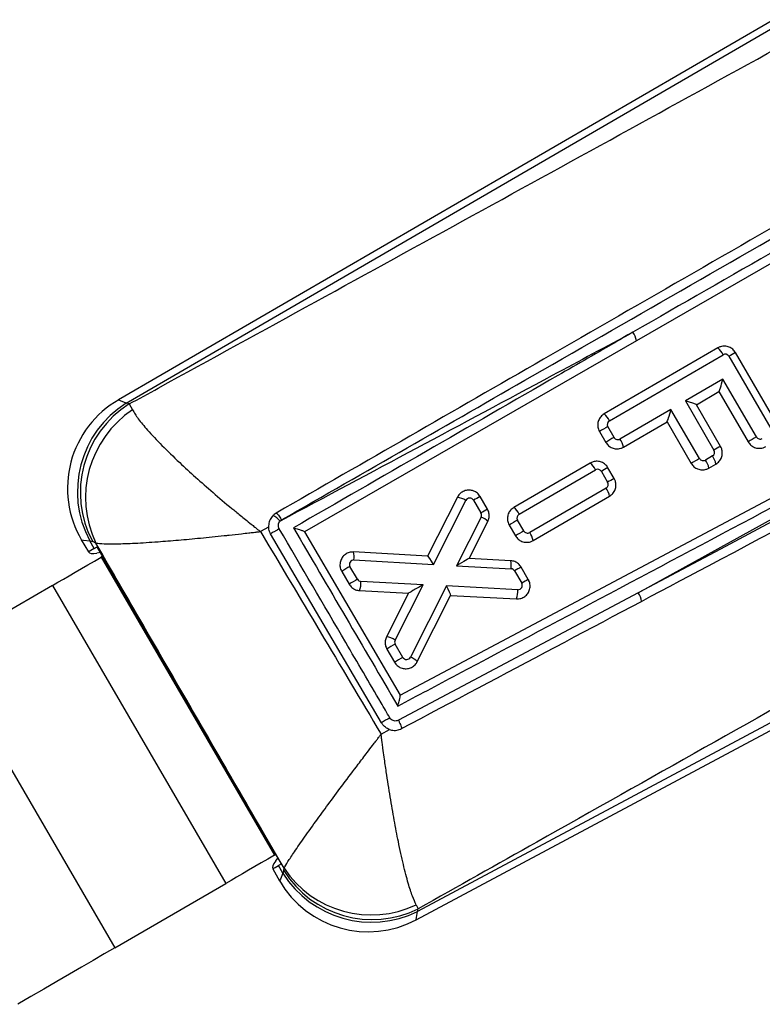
# Model space of a CAD drawing. Extents: x 27 to 187, y 3 to 143.
# Tile 21 of 30: x 48 to 55, y 118 to 128. Entities that reach past the tile are written whole.
import ezdxf

# ---------------------------------------------------------------- set-up
doc = ezdxf.new("R2010")
doc.units = 0
doc.header["$LTSCALE"] = 0.5
doc.layers.get('0').update_dxf_attribs({"linetype": 'CONTINUOUS'})

msp = doc.modelspace()

# ---------------------------------------------------------------- linework, layer by layer
at = {"color": 7, "linetype": 'CONTINUOUS'}
for p, q in [((55.245564, 127.830291), (48.915319, 124.152949)), ((48.991286, 124.121826), (55.27825, 127.774026)), ((56.508558, 126.2153), (50.714349, 122.879094)), ((51.639481, 121.299868), (58.412703, 124.897065)), ((53.939732, 122.288469), (58.517057, 124.824646)), ((54.709004, 124.656358), (53.610525, 124.018234)), ((53.660566, 123.952136), (54.759046, 124.590261)), ((54.816004, 124.575161), (55.221534, 123.877074)), ((55.285409, 123.912973), (54.879879, 124.611061)), ((54.757939, 124.353607), (54.395943, 124.143318)), ((55.08189, 123.795953), (54.757939, 124.353607)), ((54.501678, 124.10716), (54.719559, 124.233731)), ((54.719559, 124.233731), (55.001651, 123.748133)), ((49.019791, 124.114269), (48.991286, 124.121826)), ((49.019791, 124.114269), (49.050256, 124.057572)), ((54.256299, 124.062197), (53.763075, 123.775675)), ((54.532127, 123.587381), (54.256299, 124.062197)), ((54.395943, 124.143318), (54.671772, 123.668503)), ((54.735646, 123.704402), (54.501678, 124.10716)), ((53.706117, 123.790774), (53.645468, 123.895178)), ((53.796754, 123.697658), (54.217919, 123.94232)), ((54.217919, 123.94232), (54.451888, 123.539563)), ((51.794893, 119.127325), (60.539815, 123.80708)), ((60.509112, 123.864451), (51.806809, 119.207503)), ((53.565228, 123.847359), (53.625878, 123.742955)), ((54.656673, 123.611544), (54.589086, 123.572282)), ((53.476327, 123.543261), (52.738135, 123.114433)), ((53.707853, 123.39356), (53.647202, 123.497964)), ((54.622764, 123.494265), (54.69035, 123.533528)), ((52.788176, 123.048335), (53.526369, 123.477164)), ((53.583327, 123.462064), (53.643976, 123.357661)), ((53.628878, 123.300702), (52.890685, 122.871874)), ((52.192103, 123.213172), (51.902707, 122.643508)), ((52.483174, 123.096194), (52.411633, 123.219346)), ((52.924364, 122.793857), (53.662555, 123.222685)), ((51.960549, 122.563227), (52.274581, 123.181388)), ((52.347758, 123.183446), (52.4193, 123.060294)), ((52.420476, 123.020605), (52.18358, 122.55078)), ((50.367464, 122.923323), (50.288117, 122.881219)), ((50.478965, 122.982525), (50.492357, 122.992708)), ((52.307094, 122.620916), (52.486702, 122.977127)), ((52.692838, 122.943558), (52.753488, 122.839154)), ((52.833727, 122.886973), (52.773078, 122.991377)), ((51.457816, 121.030817), (50.387171, 122.85843)), ((50.714349, 122.879094), (51.639481, 121.299868)), ((48.557144, 122.801798), (48.625278, 122.68451)), ((48.681686, 122.716951), (48.638552, 122.791203)), ((48.638552, 122.791203), (48.667058, 122.783646)), ((48.697121, 122.769617), (48.667058, 122.783646)), ((48.681686, 122.716951), (48.709676, 122.733048)), ((50.490572, 119.667381), (48.709676, 122.733048)), ((48.742233, 122.677003), (48.707811, 122.671978)), ((48.76294, 122.64136), (48.748678, 122.633075)), ((48.748678, 122.633075), (50.423047, 119.750785)), ((51.902707, 122.643508), (51.188693, 122.683442)), ((51.903501, 122.643464), (51.902707, 122.643508)), ((51.225912, 122.419646), (51.153867, 122.543667)), ((51.192223, 122.606198), (51.960549, 122.563227)), ((52.18358, 122.55078), (52.710724, 122.521287)), ((52.307074, 122.620917), (52.307094, 122.620916)), ((52.707198, 122.598531), (52.307094, 122.620916)), ((52.87754, 122.417327), (52.808302, 122.536515)), ((51.073628, 122.495848), (51.145674, 122.371828)), ((52.744426, 122.500615), (52.813663, 122.381428)), ((48.279736, 122.360659), (47.205556, 121.73665)), ((48.279736, 122.360659), (49.954106, 119.478368)), ((51.861007, 122.367219), (51.259744, 122.398967)), ((51.589187, 121.832175), (51.861007, 122.367219)), ((52.085105, 122.35539), (51.737887, 121.666568)), ((52.775436, 122.31889), (52.085105, 122.35539)), ((51.247168, 122.30979), (51.720508, 122.284796)), ((51.720508, 122.284796), (51.506711, 121.863959)), ((53.939732, 122.288469), (51.621155, 121.055949)), ((51.720508, 122.284796), (51.720517, 122.284815)), ((51.804119, 121.623098), (52.126849, 122.263341)), ((52.126849, 122.263341), (52.762854, 122.229713)), ((51.664652, 121.664393), (51.590306, 121.792372)), ((47.205556, 121.73665), (48.879925, 118.854359)), ((51.510066, 121.744554), (51.584412, 121.616574)), ((51.454578, 120.921241), (51.536761, 120.96631)), ((50.423047, 119.750785), (50.437309, 119.759069)), ((50.436598, 119.696013), (50.458015, 119.723426)), ((50.4066, 119.61811), (50.473872, 119.502307)), ((50.490572, 119.667381), (50.462723, 119.65104)), ((50.505857, 119.576788), (50.462723, 119.65104)), ((50.513197, 119.602646), (50.505857, 119.576788)), ((50.513197, 119.602646), (50.516204, 119.6244)), ((48.879925, 118.854359), (49.954106, 119.478368)), ((51.794129, 119.270348), (51.814149, 119.233361)), ((51.806809, 119.207503), (51.814149, 119.233361))]:
    msp.add_line(p, q, dxfattribs=at)
at = {"color": 7, "linetype": 'CONTINUOUS', "flags": 128}
for points in [[(58.560233, 124.749718), (55.596334, 123.170762), (54.734875, 122.711935), (53.939732, 122.288469)], [(48.279736, 122.360659), (48.329972, 122.389842), (48.383492, 122.420932), (48.439874, 122.453686), (48.498678, 122.487846), (48.559442, 122.523145), (48.621691, 122.559306), (48.684934, 122.596045), (48.748678, 122.633075)], [(48.681686, 122.716951), (48.650384, 122.698948), (48.63156, 122.688123), (48.625278, 122.68451)], [(50.423047, 119.750785), (50.359304, 119.713755), (50.29606, 119.677015), (50.233811, 119.640854), (50.173047, 119.605555), (50.114244, 119.571395), (50.057861, 119.538642), (50.004341, 119.507551), (49.954106, 119.478368)], [(50.4066, 119.61811), (50.41285, 119.621777), (50.431579, 119.632766), (50.462723, 119.65104)], [(48.879925, 118.854359), (48.779453, 118.795993), (48.672413, 118.733813), (48.559648, 118.668305), (48.44204, 118.599985), (48.320511, 118.529387), (48.196015, 118.457065), (48.069527, 118.383586), (47.94204, 118.309527)]]:
    msp.add_lwpolyline(points, dxfattribs=at)
at = {"color": 8, "linetype": 'CONTINUOUS', "flags": 128}
for points in [[(48.991286, 124.121826), (48.934347, 124.145153), (48.915319, 124.152949), (48.915319, 124.152948)], [(48.557144, 122.801798), (48.577535, 122.799144), (48.638552, 122.791203)], [(50.505857, 119.576788), (50.481883, 119.520963), (50.473872, 119.502307), (50.473872, 119.502307)], [(51.794893, 119.127325), (51.797878, 119.147408), (51.806809, 119.207503)]]:
    msp.add_lwpolyline(points, dxfattribs=at)
at = {"color": 7, "linetype": 'CONTINUOUS'}
for centre, radius, start, end in [((53.748279, 124.701758), 0.175987, 8.0219916, 37.1725943), ((54.595799, 124.518661), 0.178258, 23.6822858, 50.5754334), ((54.779975, 124.554232), 0.041667, 30.1530017, 120.1530017), ((55.52723, 123.384472), 1.386933, 117.8235455, 120.8508362), ((49.411807, 123.298286), 0.988407, 119.8889876, 210.396223), ((49.528329, 123.267397), 1.00919, 122.1510214, 208.1549806), ((49.556834, 123.25984), 1.00919, 122.1510214, 208.1549806), ((49.619567, 123.209087), 1.021783, 123.8605977, 205.4739662), ((53.497323, 123.880538), 0.178254, 23.6820022, 50.5757171), ((54.588555, 122.221452), 1.921138, 119.3997662, 122.1858259), ((53.681496, 123.916108), 0.041667, 120.1530017, 210.1530017), ((54.649855, 122.115956), 1.922409, 119.400687, 122.1849051), ((53.742146, 123.811703), 0.041667, 210.1530017, 300.1530017), ((53.615508, 123.665695), 0.184043, 10.0013451, 36.696453), ((56.026018, 122.120493), 1.92316, 119.4014322, 122.1845688), ((55.117919, 123.816882), 0.041667, 210.1530017, 300.1530017), ((55.383221, 122.47743), 1.387377, 117.8242901, 120.8506206), ((55.475865, 121.912564), 1.922409, 119.400687, 122.1849051), ((54.568156, 123.608311), 0.041667, 210.1530017, 300.1530017), ((54.635743, 123.647573), 0.041667, 300.1530017, 30.1530017), ((54.509111, 123.501571), 0.184035, 9.9997525, 36.6959164), ((53.363126, 123.405566), 0.178254, 23.6820022, 50.5757171), ((54.294968, 122.27065), 1.387768, 117.824717, 120.8501937), ((54.441519, 123.462304), 0.184041, 10.0010681, 36.6965226), ((53.547298, 123.441135), 0.041667, 30.1530017, 120.1530017), ((54.356031, 122.165469), 1.388648, 117.8247922, 120.8484001), ((53.607948, 123.336731), 0.041667, 300.1530017, 30.1530017), ((53.481354, 123.190745), 0.183994, 9.996829, 36.6989436), ((52.157962, 123.001669), 0.21424, 57.0205786, 80.830301), ((52.31173, 123.162516), 0.041667, 30.1530017, 153.0688708), ((53.059252, 121.992288), 1.387473, 117.8242644, 120.8503818), ((52.62493, 122.976736), 0.178257, 23.6821266, 50.5754308), ((50.345179, 122.877199), 0.170271, 38.2123832, 67.9245728), ((52.383271, 123.039365), 0.041667, 333.2417862, 30.1530017), ((53.130793, 121.869136), 1.387473, 117.8242644, 120.8503818), ((52.353822, 122.8469), 0.186054, 44.4219374, 69.0070523), ((52.809106, 123.012307), 0.041667, 120.1530017, 210.1530017), ((53.715314, 121.319079), 1.919477, 119.3985605, 122.1870316), ((53.77766, 121.211835), 1.922784, 119.4010596, 122.1847369), ((52.869756, 122.907903), 0.041667, 210.1530017, 300.1530017), ((52.743119, 122.761895), 0.184041, 10.0010715, 36.6965192), ((50.98926, 122.635626), 0.205086, 351.750102, 13.4826106), ((52.097189, 120.869586), 1.921562, 119.4006818, 122.1860896), ((51.189896, 122.564596), 0.041667, 86.7988636, 210.1530017), ((52.507802, 122.550725), 0.205047, 351.7457304, 13.4823865), ((53.455475, 121.31022), 1.38659, 117.8226781, 120.8507788), ((52.708398, 122.479685), 0.041667, 30.1530017, 86.7976899), ((52.169278, 120.745487), 1.921653, 119.4006466, 122.1859203), ((51.261941, 122.440576), 0.041667, 210.1530017, 266.9773834), ((51.010137, 122.388692), 0.249818, 341.5886165, 2.3572751), ((52.777635, 122.360498), 0.041667, 266.9733651, 30.1530017), ((53.52495, 121.190609), 1.387075, 117.823208, 120.8502489), ((52.070991, 122.291905), 0.062737, 332.915855, 333.6409517), ((52.52574, 122.308644), 0.249906, 341.5883093, 2.3496908), ((53.783168, 122.18048), 0.190194, 7.9145214, 34.5957365), ((51.472564, 121.652455), 0.214243, 57.0197827, 80.828965), ((52.534044, 120.117555), 1.922409, 119.400687, 122.1849051), ((51.626335, 121.813302), 0.041667, 153.0679583, 210.1530017), ((52.607101, 119.991738), 1.919892, 119.3988619, 122.1867301), ((51.70068, 121.685323), 0.041667, 210.1530017, 333.2484978), ((51.671232, 121.492818), 0.186096, 44.4324981, 69.0120947), ((52.774105, 118.923304), 2.484799, 119.8000811, 121.9876554), ((51.368128, 120.138275), 1.008863, 212.06787, 296.2381472), ((51.361638, 120.192618), 1.018641, 213.9051275, 295.1238736), ((51.328535, 119.998795), 0.988407, 209.9060053, 298.3869091), ((51.360788, 120.112419), 1.008864, 212.0679286, 296.2380926)]:
    msp.add_arc(centre, radius, start, end, dxfattribs=at)
for centre, major_axis, ratio, start_param, end_param in [((54.749757, 124.347648), (0.030154, 0.113749), 0.0543519, 3.19589112, 4.7792074), ((54.248118, 124.056237), (0.030154, 0.113749), 0.0543519, 3.19589112, 4.7792074), ((54.387762, 124.137358), (0.113662, -0.030131), 0.06691804, 0.06681842, 1.51649786), ((52.338182, 124.819836), (3.712949, 2.135246), 0.06992814, 3.14189853, 3.31643145), ((51.952366, 122.557267), (-0.04955, 0.086053), 0.10135998, 4.72328358, 6.21711759), ((52.175398, 122.544821), (0.131689, 0.076091), 0.00702908, 0.01073212, 1.50456421), ((51.852825, 122.361259), (0.132309, 0.076458), 0.00699241, 1.50487659, 3.13084431), ((52.076923, 122.34943), (-0.049817, 0.085902), 0.10139003, 3.20768634, 4.72297), ((54.100775, 121.785677), (3.694128, 2.167646), 0.06992814, 2.96675386, 3.14128678)]:
    msp.add_ellipse(centre, major_axis=major_axis, ratio=ratio, start_param=start_param, end_param=end_param, dxfattribs=at)
for points, knots in [([(49.019791, 124.114269), (49.113672, 124.165759), (51.231997, 125.327579), (53.350825, 126.492701), (55.37575, 127.606186)], [0, 0, 0, 0, 0.044318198, 1, 1, 1, 1]), ([(55.930086, 126.220032), (54.96102, 125.66206), (53.130538, 124.6081), (51.301272, 123.554839), (50.440428, 123.05918)], [0, 0, 0, 0, 0.52940464, 1, 1, 1, 1]), ([(50.492357, 122.992708), (51.301234, 123.457406), (53.1273, 124.506477), (54.954544, 125.556305), (55.97239, 126.1411)], [0, 0, 0, 0, 0.44296119, 1, 1, 1, 1]), ([(56.02884, 126.037793), (55.980374, 126.009946), (55.738043, 125.870715), (55.024541, 125.46078), (54.359611, 125.078756), (53.888509, 124.808093)], [0, 0, 0, 0, 0.06792503, 0.33962617, 1, 1, 1, 1]), ([(51.615942, 121.193128), (51.806872, 121.294625), (54.097345, 122.512232), (56.387486, 123.729708), (58.486725, 124.845697)], [0, 0, 0, 0, 0.08335843, 1, 1, 1, 1]), ([(53.888509, 124.808093), (53.628686, 124.668176), (52.493377, 124.056802), (51.356026, 123.450258), (50.478965, 122.982525)], [0, 0, 0, 0, 0.2288566, 1, 1, 1, 1]), ([(53.888509, 124.808093), (53.840094, 124.780188), (53.598016, 124.640663), (52.50421, 124.010217), (51.459135, 123.407636), (50.607658, 122.916682)], [0, 0, 0, 0, 0.04426203, 0.22131059, 1, 1, 1, 1]), ([(51.652709, 120.975474), (52.641608, 121.500508), (54.960037, 122.731428), (57.278114, 123.962864), (58.607443, 124.669045)], [0, 0, 0, 0, 0.42653826, 1, 1, 1, 1]), ([(54.879879, 124.611061), (54.87171, 124.622422), (54.855372, 124.645145), (54.818353, 124.666684), (54.777167, 124.675422), (54.73897, 124.671103), (54.717751, 124.660662), (54.709004, 124.656358)], [0, 0, 0, 0, 0.212172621, 0.424344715, 0.636624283, 0.850209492, 1, 1, 1, 1]), ([(49.050256, 124.057572), (49.067269, 124.030103), (49.1013, 123.975158), (49.197997, 123.858987), (49.331438, 123.717015), (49.491576, 123.561205), (49.660057, 123.406782), (49.829173, 123.258252), (49.961695, 123.14626), (50.067117, 123.059064), (50.129737, 123.007897), (50.191694, 122.957952), (50.229337, 122.927855), (50.252275, 122.909602), (50.266264, 122.898506), (50.274794, 122.891751), (50.27987, 122.887737), (50.282549, 122.885618), (50.285048, 122.883644), (50.286697, 122.882341), (50.288117, 122.881219)], [0, 0, 0, 0, 0.11903966, 0.23811253, 0.37510391, 0.51215294, 0.62062974, 0.72912135, 0.83945671, 0.86175655, 0.91634963, 0.94915123, 0.9690392, 0.98113679, 0.98850514, 0.99299457, 0.99573059, 0.99718259, 0.99757417, 1, 1, 1, 1]), ([(53.610525, 124.018234), (53.598973, 124.009897), (53.575871, 123.993223), (53.554281, 123.95534), (53.546002, 123.913287), (53.551075, 123.875653), (53.561318, 123.855176), (53.565228, 123.847359)], [0, 0, 0, 0, 0.217266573, 0.434537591, 0.651506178, 0.866977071, 1, 1, 1, 1]), ([(53.625878, 123.742955), (53.634051, 123.731588), (53.650399, 123.708855), (53.687436, 123.687318), (53.728651, 123.678586), (53.766837, 123.682929), (53.788041, 123.693369), (53.796754, 123.697658)], [0, 0, 0, 0, 0.21221846, 0.42443632, 0.63692494, 0.85081374, 1, 1, 1, 1]), ([(54.69035, 123.533528), (54.701896, 123.54186), (54.724988, 123.558526), (54.746577, 123.596381), (54.75487, 123.638412), (54.749816, 123.676063), (54.739566, 123.696564), (54.735646, 123.704402)], [0, 0, 0, 0, 0.21707531, 0.43415528, 0.65101936, 0.86657326, 1, 1, 1, 1]), ([(55.001651, 123.748133), (55.009826, 123.736765), (55.026176, 123.714028), (55.063226, 123.692488), (55.104448, 123.683764), (55.142626, 123.688114), (55.163819, 123.698549), (55.172525, 123.702837)], [0, 0, 0, 0, 0.212332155, 0.424667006, 0.637173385, 0.850937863, 1, 1, 1, 1]), ([(59.443955, 123.532233), (57.28291, 122.314025), (54.740319, 120.880734), (52.195961, 119.448313), (51.814149, 119.233361)], [0, 0, 0, 0, 0.84993797, 1, 1, 1, 1]), ([(53.647202, 123.497964), (53.639026, 123.509332), (53.622676, 123.532068), (53.585634, 123.553606), (53.544416, 123.562333), (53.506235, 123.557987), (53.485036, 123.547549), (53.476327, 123.543261)], [0, 0, 0, 0, 0.212242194, 0.424480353, 0.636985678, 0.85088574, 1, 1, 1, 1]), ([(54.451888, 123.539563), (54.460064, 123.528193), (54.476417, 123.505455), (54.513468, 123.483915), (54.554696, 123.475192), (54.592872, 123.479546), (54.614063, 123.489981), (54.622764, 123.494265)], [0, 0, 0, 0, 0.21232666, 0.42464895, 0.63719785, 0.85103998, 1, 1, 1, 1]), ([(53.662555, 123.222685), (53.6741, 123.231017), (53.69719, 123.247679), (53.718781, 123.285534), (53.727075, 123.327559), (53.722026, 123.36521), (53.711776, 123.385713), (53.707853, 123.39356)], [0, 0, 0, 0, 0.21710665, 0.43421876, 0.65102115, 0.866425, 1, 1, 1, 1]), ([(52.411633, 123.219346), (52.403456, 123.230717), (52.387101, 123.253461), (52.350085, 123.274956), (52.308773, 123.283829), (52.266486, 123.278438), (52.228345, 123.25931), (52.204253, 123.23491), (52.194734, 123.217879), (52.192103, 123.213172)], [0, 0, 0, 0, 0.15515808, 0.31031516, 0.4657589, 0.62231675, 0.78026722, 0.93927188, 1, 1, 1, 1]), ([(52.738135, 123.114433), (52.726591, 123.106103), (52.703502, 123.089441), (52.68191, 123.051584), (52.673618, 123.009563), (52.678665, 122.971912), (52.688912, 122.951413), (52.692838, 122.943558)], [0, 0, 0, 0, 0.21717032, 0.43435208, 0.65110426, 0.86630956, 1, 1, 1, 1]), ([(50.440428, 123.05918), (50.426911, 123.0495), (50.399873, 123.03014), (50.374581, 122.986041), (50.366615, 122.94869), (50.367316, 122.927756), (50.367464, 122.923323)], [0, 0, 0, 0, 0.30635935, 0.61276698, 0.91800337, 1, 1, 1, 1]), ([(50.440602, 123.05928), (50.442201, 123.059121), (50.445399, 123.058805), (50.45589, 123.047655), (50.471733, 123.026694), (50.48469, 123.005343), (50.492357, 122.992708)], [0, 0, 0, 0, 0.21703549, 0.43407177, 0.66509139, 1, 1, 1, 1]), ([(52.486702, 122.977127), (52.491758, 122.990285), (52.50187, 123.016606), (52.500153, 123.059328), (52.488699, 123.084197), (52.483174, 123.096194)], [0, 0, 0, 0, 0.34101251, 0.68210828, 1, 1, 1, 1]), ([(50.387171, 122.85843), (50.38009, 122.873383), (50.370223, 122.894217), (50.368071, 122.916916), (50.367464, 122.923323)], [0, 0, 0, 0, 0.7177314, 1, 1, 1, 1]), ([(50.469754, 122.907697), (50.467161, 122.913131), (50.461534, 122.92492), (50.460471, 122.945308), (50.465735, 122.966096), (50.474556, 122.977049), (50.478965, 122.982525)], [0, 0, 0, 0, 0.22127375, 0.48003583, 0.74006709, 1, 1, 1, 1]), ([(50.607658, 122.916682), (50.776197, 122.628556), (51.112263, 122.054032), (51.448386, 121.47952), (51.615942, 121.193128)], [0, 0, 0, 0, 0.50150257, 1, 1, 1, 1]), ([(50.607658, 122.916682), (50.608042, 122.916578), (50.611642, 122.915604), (50.631585, 122.910131), (50.662608, 122.900961), (50.692141, 122.890817), (50.70913, 122.883817), (50.712281, 122.881226), (50.713862, 122.879925)], [0, 0, 0, 0, 0.00799566, 0.075066, 0.41797488, 0.67128326, 0.83504788, 1, 1, 1, 1]), ([(48.697121, 122.769617), (48.720972, 122.766932), (48.768682, 122.761562), (48.897234, 122.761205), (49.0714, 122.767566), (49.277752, 122.780637), (49.493037, 122.797929), (49.707995, 122.817701), (49.875986, 122.834868), (50.009441, 122.849249), (50.088664, 122.858032), (50.166699, 122.866952), (50.21409, 122.872465), (50.242968, 122.875859), (50.26058, 122.877942), (50.271324, 122.879218), (50.277725, 122.87998), (50.281107, 122.880382), (50.284258, 122.880759), (50.286331, 122.881006), (50.288117, 122.881219)], [0, 0, 0, 0, 0.11903771, 0.23810882, 0.37510887, 0.51216641, 0.62045193, 0.7287519, 0.83913767, 0.86176742, 0.91631439, 0.94910632, 0.96899867, 0.98110395, 0.98847989, 0.99297653, 0.99571791, 0.99718282, 0.99757379, 1, 1, 1, 1]), ([(50.288117, 122.881219), (50.480642, 122.558401), (50.870062, 121.905438), (51.258287, 121.251752), (51.454578, 120.921241)], [0, 0, 0, 0, 0.49438944, 1, 1, 1, 1]), ([(50.469754, 122.907697), (50.464405, 122.904586), (50.455664, 122.899502), (50.438926, 122.889696), (50.420315, 122.87871), (50.401897, 122.867696), (50.389485, 122.860032), (50.387942, 122.858964), (50.387171, 122.85843)], [0, 0, 0, 0, 0.128814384, 0.210478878, 0.407861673, 0.605248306, 0.802622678, 1, 1, 1, 1]), ([(51.539221, 121.079525), (51.510747, 121.128194), (51.368376, 121.371535), (51.011861, 121.980918), (50.68387, 122.541647), (50.469754, 122.907697)], [0, 0, 0, 0, 0.07986528, 0.3993268, 1, 1, 1, 1]), ([(52.753488, 122.839154), (52.761668, 122.82778), (52.778029, 122.805033), (52.815091, 122.783497), (52.856339, 122.774778), (52.894507, 122.779149), (52.915689, 122.789584), (52.924364, 122.793857)], [0, 0, 0, 0, 0.212322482, 0.424635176, 0.637345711, 0.851487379, 1, 1, 1, 1]), ([(50.516204, 119.6244), (50.212195, 120.149693), (49.605527, 121.197946), (48.999473, 122.246505), (48.697121, 122.769617)], [0, 0, 0, 0, 0.50111325, 1, 1, 1, 1]), ([(51.188693, 122.683442), (51.174491, 122.682831), (51.146088, 122.681611), (51.107395, 122.661967), (51.077166, 122.631545), (51.05882, 122.592405), (51.054686, 122.549624), (51.062463, 122.516745), (51.071355, 122.500103), (51.073628, 122.495848)], [0, 0, 0, 0, 0.15774768, 0.31546966, 0.4738718, 0.63235368, 0.79000575, 0.94630528, 1, 1, 1, 1]), ([(52.808302, 122.536515), (52.800115, 122.547842), (52.783742, 122.570496), (52.747284, 122.592431), (52.720365, 122.596527), (52.707198, 122.598531)], [0, 0, 0, 0, 0.33814633, 0.6762762, 1, 1, 1, 1]), ([(51.145674, 122.371828), (51.153862, 122.360499), (51.170238, 122.337841), (51.206809, 122.315839), (51.233864, 122.311784), (51.247168, 122.30979)], [0, 0, 0, 0, 0.336996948, 0.673972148, 1, 1, 1, 1]), ([(52.762854, 122.229713), (52.777039, 122.230364), (52.805407, 122.231666), (52.844011, 122.251386), (52.874138, 122.281839), (52.892399, 122.320972), (52.89647, 122.363752), (52.88865, 122.396552), (52.87978, 122.413139), (52.87754, 122.417327)], [0, 0, 0, 0, 0.157711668, 0.315392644, 0.473729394, 0.632279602, 0.790230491, 0.94703231, 1, 1, 1, 1]), ([(51.506711, 121.863959), (51.501621, 121.850835), (51.491441, 121.824583), (51.493, 121.781721), (51.504485, 121.75671), (51.510066, 121.744554)], [0, 0, 0, 0, 0.33943798, 0.67895669, 1, 1, 1, 1]), ([(51.584412, 121.616574), (51.592605, 121.605187), (51.60899, 121.582412), (51.64607, 121.560913), (51.68746, 121.552074), (51.729816, 121.557551), (51.767959, 121.576796), (51.792017, 121.60129), (51.801493, 121.618367), (51.804119, 121.623098)], [0, 0, 0, 0, 0.15523232, 0.310447, 0.46606804, 0.62275753, 0.78060345, 0.93921095, 1, 1, 1, 1]), ([(51.615942, 121.193128), (51.616049, 121.19351), (51.617308, 121.198), (51.622808, 121.218014), (51.630786, 121.248734), (51.637243, 121.277483), (51.640223, 121.294428), (51.63989, 121.297776), (51.639724, 121.299455)], [0, 0, 0, 0, 0.00805477, 0.09459098, 0.42334568, 0.67004542, 0.83448388, 1, 1, 1, 1]), ([(51.536761, 120.96631), (51.529999, 120.968981), (51.508035, 120.977659), (51.479439, 120.999089), (51.464003, 121.021738), (51.457816, 121.030817)], [0, 0, 0, 0, 0.21042381, 0.68352549, 1, 1, 1, 1]), ([(51.621155, 121.055949), (51.617795, 121.054416), (51.608156, 121.050016), (51.59038, 121.047819), (51.569896, 121.052037), (51.551466, 121.062635), (51.543304, 121.073894), (51.539221, 121.079525)], [0, 0, 0, 0, 0.11849081, 0.33996714, 0.56024652, 0.7800762, 1, 1, 1, 1]), ([(51.621155, 121.055949), (51.623463, 121.051527), (51.626565, 121.045586), (51.633622, 121.031382), (51.641886, 121.013642), (51.649881, 120.993627), (51.653821, 120.979231), (51.65308, 120.976726), (51.652709, 120.975474)], [0, 0, 0, 0, 0.111744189, 0.150100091, 0.362679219, 0.57525532, 0.787608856, 1, 1, 1, 1]), ([(50.516204, 119.6244), (50.527112, 119.64373), (50.548931, 119.682396), (50.616236, 119.784645), (50.711256, 119.92187), (50.828832, 120.086099), (50.95685, 120.261138), (51.089514, 120.439945), (51.184804, 120.566578), (51.262009, 120.668859), (51.307926, 120.729336), (51.365058, 120.804317), (51.399836, 120.849817), (51.421092, 120.877578), (51.434095, 120.894545), (51.442051, 120.904919), (51.447076, 120.911466), (51.449838, 120.915067), (51.452197, 120.918139), (51.453482, 120.919814), (51.454578, 120.921241)], [0, 0, 0, 0, 0.116760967, 0.233551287, 0.366399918, 0.499299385, 0.610746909, 0.722211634, 0.835058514, 0.835265, 0.900312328, 0.939284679, 0.962934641, 0.977352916, 0.986157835, 0.991538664, 0.99482773, 0.997182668, 0.997597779, 1, 1, 1, 1]), ([(51.794129, 119.270348), (51.781944, 119.296073), (51.757572, 119.347528), (51.71538, 119.480101), (51.669586, 119.656331), (51.623691, 119.865854), (51.580985, 120.088223), (51.541798, 120.314648), (51.516938, 120.474626), (51.497713, 120.60354), (51.486788, 120.679783), (51.473823, 120.774187), (51.466197, 120.831438), (51.461629, 120.866353), (51.458872, 120.887686), (51.457195, 120.900727), (51.456144, 120.908957), (51.455564, 120.91348), (51.455075, 120.917342), (51.454807, 120.919447), (51.454578, 120.921241)], [0, 0, 0, 0, 0.11676208, 0.23355347, 0.36640155, 0.49930032, 0.61076587, 0.72224855, 0.83509209, 0.83526462, 0.90031822, 0.93929145, 0.96294059, 0.97735759, 0.98616156, 0.99154132, 0.99482946, 0.99718279, 0.99759781, 1, 1, 1, 1]), ([(51.536761, 120.96631), (51.543194, 120.964417), (51.565573, 120.957833), (51.606705, 120.956639), (51.637431, 120.969219), (51.652709, 120.975474)], [0, 0, 0, 0, 0.16862405, 0.58661962, 1, 1, 1, 1])]:
    msp.add_open_spline(points, degree=3, knots=knots, dxfattribs=at)

doc.saveas('drawing.dxf')
